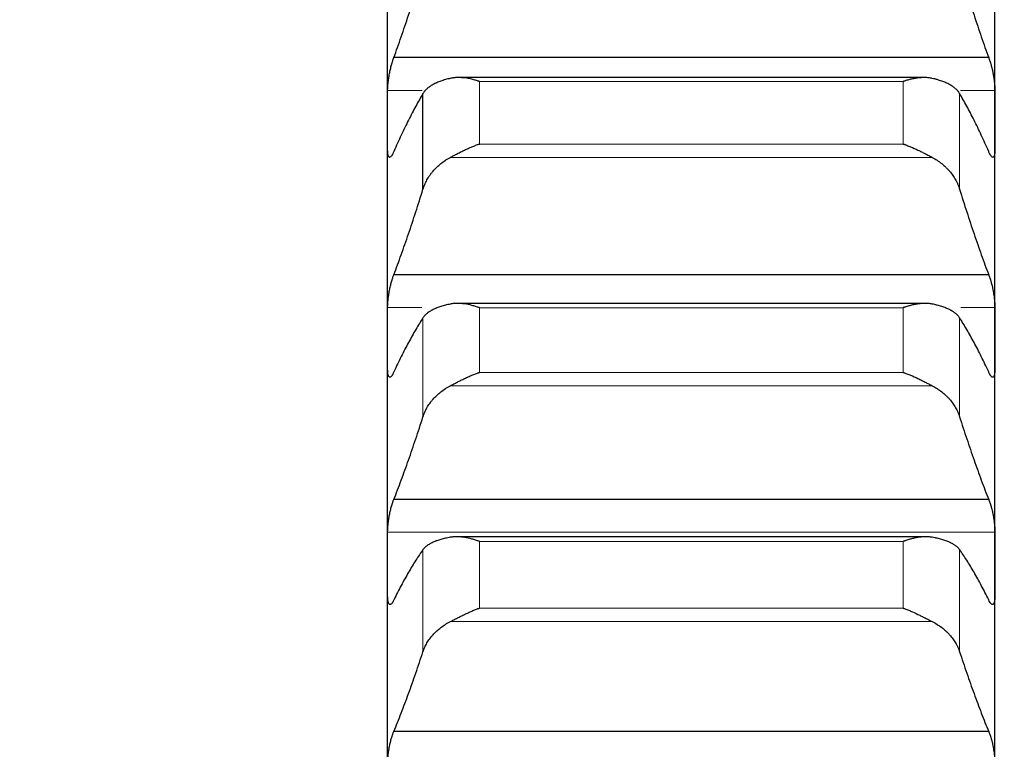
# Model space of a CAD drawing. Header units: inches. Extents: x 0 to 20790, y -12 to 14700.
# Tile 153 of 256: x 6231 to 6315, y 10339 to 10402. Entities that reach past the tile are written whole.
import ezdxf

# ---------------------------------------------------------------- set-up
doc = ezdxf.new("R2010")
doc.units = ezdxf.units.IN
doc.layers.add('1', color=7, linetype='Continuous', true_color=0xffffff)
doc.layers.add('254', color=7, linetype='Continuous', true_color=0xffffff)
doc.styles.add('latin_extended', font='simplex.shx')
doc.dimstyles.get("Standard").update_dxf_attribs({"dimtxt": 0.18, "dimasz": 0.18, "dimexe": 0.18, "dimexo": 0.0625, "dimgap": 0.09, "dimtad": 0, "dimtih": 1, "dimtoh": 1, "dimdec": 4, "dimzin": 0, "dimdsep": 46, "dimtxsty": 'Standard', "dimcen": 0.09, "dimadec": 0, "dimazin": 0, "dimtfac": 1, "dimtdec": 4, "dimtofl": 0, "dimtmove": 0, "dimatfit": 3, "dimfxl": 1, "dimtolj": 1, "dimtzin": 0, "dimarcsym": 0})

# ---------------------------------------------------------------- blocks, each defined once
blk = doc.blocks.new('_U2')
at = {"layer": '254', "color": 3, "linetype": 'Continuous', "lineweight": 13, "transparency": 16777216}
for p, q in [((7346.058, 11562.404), (7346.058, 8391.817)), ((658.558, 9851.463), (658.558, 8391.817)), ((781.058, 8426.817), (7223.558, 8426.817))]:
    blk.add_line(p, q, dxfattribs=at)
at = {"layer": '254', "color": 3, "transparency": 16777216}
for points in [[(781.058, 8447.233), (781.058, 8406.4), (658.558, 8426.817)], [(7223.558, 8406.4), (7223.558, 8447.233), (7346.058, 8426.817)]]:
    blk.add_solid(points, dxfattribs=at)
at = {"layer": 'Defpoints', "color": 0, "transparency": 16777216}
for p in [(7346.058, 11597.404), (658.558, 9886.463), (7346.058, 8426.817)]:
    blk.add_point(p, dxfattribs=at)
at = {"layer": '254', "color": 2, "lineweight": 13, "transparency": 16777216, "insert": (3786.475, 8610.567), "char_height": 122.5, "attachment_point": 1, "style": 'latin_extended'}
blk.add_mtext('\\A1;6687', dxfattribs=at)

msp = doc.modelspace()

# ---------------------------------------------------------------- linework, layer by layer
at = {"layer": '1', "color": 2, "linetype": 'Continuous', "lineweight": 25}
for p, q in [((6262.558, 10393.368), (6262.558, 10411.374)), ((6314.558, 10393.368), (6314.558, 10411.374)), ((6314.021, 10398.719), (6263.096, 10398.719)), ((6308.467, 10397.013), (6268.613, 10397.013)), ((6265.585, 10387.446), (6265.585, 10395.646)), ((6262.558, 10374.691), (6262.558, 10393.368)), ((6314.558, 10374.691), (6314.558, 10393.368)), ((6314.021, 10380.126), (6263.096, 10380.126)), ((6308.544, 10377.676), (6268.542, 10377.676)), ((6262.558, 10355.373), (6262.558, 10374.691)), ((6314.558, 10355.373), (6314.558, 10374.691)), ((6314.021, 10360.883), (6263.096, 10360.883)), ((6308.621, 10357.694), (6268.47, 10357.694)), ((6262.558, 10335.445), (6262.558, 10355.373)), ((6314.558, 10335.445), (6314.558, 10355.373)), ((6314.021, 10341.021), (6263.096, 10341.021))]:
    msp.add_line(p, q, dxfattribs=at)
at = {"layer": '1', "color": 110, "linetype": 'Continuous', "lineweight": 13}
for p, q in [((6265.513, 10395.905), (6262.561, 10395.905)), ((6306.702, 10396.677), (6270.414, 10396.677)), ((6270.414, 10391.322), (6270.414, 10396.677)), ((6306.702, 10391.322), (6306.702, 10396.677)), ((6314.556, 10395.905), (6311.603, 10395.905)), ((6311.532, 10387.446), (6311.532, 10395.646)), ((6306.702, 10391.322), (6270.414, 10391.322)), ((6309.19, 10390.177), (6267.927, 10390.177)), ((6265.494, 10377.319), (6262.561, 10377.319)), ((6306.702, 10377.309), (6270.414, 10377.309)), ((6270.414, 10371.771), (6270.414, 10377.309)), ((6306.702, 10371.771), (6306.702, 10377.309)), ((6314.556, 10377.319), (6311.623, 10377.319)), ((6265.585, 10367.959), (6265.585, 10376.441)), ((6311.532, 10367.959), (6311.532, 10376.441)), ((6306.702, 10371.771), (6270.414, 10371.771)), ((6309.19, 10370.621), (6267.927, 10370.621)), ((6314.556, 10358.087), (6262.561, 10358.087)), ((6306.702, 10357.296), (6270.414, 10357.296)), ((6270.414, 10351.582), (6270.414, 10357.296)), ((6306.702, 10351.582), (6306.702, 10357.296)), ((6265.585, 10347.842), (6265.585, 10356.592)), ((6311.532, 10347.842), (6311.532, 10356.592)), ((6306.702, 10351.582), (6270.414, 10351.582)), ((6309.19, 10350.431), (6267.927, 10350.431))]:
    msp.add_line(p, q, dxfattribs=at)
at = {"layer": '1', "color": 2, "linetype": 'Continuous', "lineweight": 25}
for points in [[(6263.096, 10398.719), (6263.307, 10399.3), (6263.727, 10400.485), (6264.352, 10402.337), (6264.971, 10404.262), (6265.381, 10405.593), (6265.585, 10406.272)], [(6311.532, 10406.272), (6311.736, 10405.593), (6312.146, 10404.262), (6312.765, 10402.337), (6313.39, 10400.485), (6313.81, 10399.3), (6314.021, 10398.719)], [(6262.558, 10393.368), (6262.558, 10394.214), (6262.559, 10395.059), (6262.561, 10395.905)], [(6314.556, 10395.905), (6314.557, 10395.059), (6314.558, 10394.214), (6314.558, 10393.368)], [(6265.585, 10395.646), (6265.381, 10395.301), (6264.971, 10394.577), (6264.352, 10393.389), (6263.727, 10392.099), (6263.307, 10391.172), (6263.096, 10390.692)], [(6314.021, 10390.692), (6313.81, 10391.172), (6313.39, 10392.099), (6312.765, 10393.389), (6312.146, 10394.577), (6311.736, 10395.301), (6311.532, 10395.646)], [(6262.561, 10390.831), (6262.559, 10391.677), (6262.558, 10392.522), (6262.558, 10393.368)], [(6314.558, 10393.368), (6314.558, 10392.522), (6314.557, 10391.677), (6314.556, 10390.831)], [(6263.096, 10380.126), (6263.307, 10380.684), (6263.727, 10381.828), (6264.352, 10383.62), (6264.971, 10385.488), (6265.381, 10386.785), (6265.585, 10387.446)], [(6311.532, 10387.446), (6311.736, 10386.785), (6312.146, 10385.488), (6312.765, 10383.62), (6313.39, 10381.828), (6313.81, 10380.684), (6314.021, 10380.126)], [(6262.558, 10374.691), (6262.558, 10375.567), (6262.559, 10376.443), (6262.561, 10377.319)], [(6314.556, 10377.319), (6314.557, 10376.443), (6314.558, 10375.567), (6314.558, 10374.691)], [(6265.585, 10376.441), (6265.381, 10376.125), (6264.971, 10375.457), (6264.352, 10374.351), (6263.727, 10373.142), (6263.307, 10372.267), (6263.096, 10371.812)], [(6314.021, 10371.812), (6313.81, 10372.267), (6313.39, 10373.142), (6312.765, 10374.351), (6312.146, 10375.457), (6311.736, 10376.125), (6311.532, 10376.441)], [(6262.561, 10372.063), (6262.559, 10372.939), (6262.558, 10373.815), (6262.558, 10374.691)], [(6314.558, 10374.691), (6314.558, 10373.815), (6314.557, 10372.939), (6314.556, 10372.063)], [(6263.096, 10360.883), (6263.307, 10361.419), (6263.727, 10362.518), (6264.352, 10364.247), (6264.971, 10366.056), (6265.381, 10367.316), (6265.585, 10367.959)], [(6311.532, 10367.959), (6311.736, 10367.316), (6312.146, 10366.056), (6312.765, 10364.247), (6313.39, 10362.518), (6313.81, 10361.419), (6314.021, 10360.883)], [(6262.558, 10355.373), (6262.558, 10356.278), (6262.559, 10357.182), (6262.561, 10358.087)], [(6314.556, 10358.087), (6314.557, 10357.182), (6314.558, 10356.278), (6314.558, 10355.373)], [(6265.585, 10356.592), (6265.381, 10356.305), (6264.971, 10355.695), (6264.352, 10354.673), (6263.727, 10353.546), (6263.307, 10352.724), (6263.096, 10352.295)], [(6314.021, 10352.295), (6313.81, 10352.724), (6313.39, 10353.546), (6312.765, 10354.673), (6312.146, 10355.695), (6311.736, 10356.305), (6311.532, 10356.592)], [(6262.561, 10352.659), (6262.559, 10353.563), (6262.558, 10354.468), (6262.558, 10355.373)], [(6314.558, 10355.373), (6314.558, 10354.468), (6314.557, 10353.563), (6314.556, 10352.659)], [(6263.096, 10341.021), (6263.307, 10341.534), (6263.727, 10342.587), (6264.352, 10344.25), (6264.971, 10345.997), (6265.381, 10347.218), (6265.585, 10347.842)], [(6311.532, 10347.842), (6311.736, 10347.218), (6312.146, 10345.997), (6312.765, 10344.25), (6313.39, 10342.587), (6313.81, 10341.534), (6314.021, 10341.021)]]:
    msp.add_open_spline(points, degree=3, dxfattribs=at)
for points, knots in [([(6262.561, 10395.905), (6262.561, 10395.954), (6262.563, 10396.057), (6262.571, 10396.221), (6262.58, 10396.337), (6262.588, 10396.427), (6262.591, 10396.457), (6262.597, 10396.519), (6262.6, 10396.549), (6262.618, 10396.704), (6262.634, 10396.831), (6262.659, 10396.993), (6262.664, 10397.026), (6262.672, 10397.075), (6262.675, 10397.091), (6262.681, 10397.124), (6262.695, 10397.206), (6262.721, 10397.352), (6262.747, 10397.481), (6262.774, 10397.609), (6262.788, 10397.673), (6262.832, 10397.862), (6262.863, 10397.984), (6262.91, 10398.157), (6262.927, 10398.214), (6262.951, 10398.297), (6262.96, 10398.325), (6262.976, 10398.379), (6262.985, 10398.405), (6263.027, 10398.535), (6263.061, 10398.631), (6263.096, 10398.719)], [0, 0, 0, 0, 0.0625, 0.125, 0.1875, 0.1875, 0.21875, 0.21875, 0.25, 0.25, 0.375, 0.375, 0.40625, 0.40625, 0.421875, 0.421875, 0.4375, 0.5, 0.5625, 0.5625, 0.625, 0.625, 0.75, 0.75, 0.8125, 0.8125, 0.84375, 0.84375, 0.875, 0.875, 1, 1, 1, 1]), ([(6314.021, 10398.719), (6314.055, 10398.631), (6314.089, 10398.535), (6314.14, 10398.381), (6314.156, 10398.328), (6314.181, 10398.245), (6314.189, 10398.217), (6314.206, 10398.159), (6314.214, 10398.13), (6314.254, 10397.984), (6314.284, 10397.863), (6314.328, 10397.676), (6314.342, 10397.613), (6314.362, 10397.516), (6314.369, 10397.483), (6314.382, 10397.418), (6314.388, 10397.386), (6314.419, 10397.224), (6314.442, 10397.094), (6314.467, 10396.932), (6314.471, 10396.9), (6314.481, 10396.835), (6314.485, 10396.803), (6314.498, 10396.707), (6314.506, 10396.644), (6314.527, 10396.458), (6314.537, 10396.339), (6314.546, 10396.197), (6314.548, 10396.169), (6314.551, 10396.113), (6314.552, 10396.086), (6314.555, 10396.006), (6314.556, 10395.954), (6314.556, 10395.905)], [0, 0, 0, 0, 0.125, 0.125, 0.1875, 0.1875, 0.21875, 0.21875, 0.25, 0.25, 0.375, 0.375, 0.4375, 0.4375, 0.46875, 0.46875, 0.5, 0.5, 0.625, 0.625, 0.65625, 0.65625, 0.6875, 0.6875, 0.75, 0.75, 0.875, 0.875, 0.90625, 0.90625, 0.9375, 0.9375, 1, 1, 1, 1]), ([(6267.927, 10396.941), (6267.781, 10396.908), (6267.641, 10396.872), (6267.372, 10396.795), (6267.114, 10396.712), (6266.878, 10396.618), (6266.738, 10396.556), (6266.71, 10396.543), (6266.655, 10396.518), (6266.628, 10396.505), (6266.547, 10396.465), (6266.496, 10396.438), (6266.346, 10396.356), (6266.253, 10396.299), (6266.082, 10396.181), (6266.003, 10396.119), (6265.895, 10396.024), (6265.86, 10395.991), (6265.811, 10395.942), (6265.796, 10395.925), (6265.765, 10395.891), (6265.75, 10395.874), (6265.677, 10395.789), (6265.627, 10395.718), (6265.585, 10395.646)], [0, 0, 0, 0, 0.125, 0.125, 0.25, 0.375, 0.375, 0.40625, 0.40625, 0.4375, 0.4375, 0.5, 0.5, 0.625, 0.625, 0.75, 0.75, 0.8125, 0.8125, 0.84375, 0.84375, 0.875, 0.875, 1, 1, 1, 1]), ([(6270.414, 10396.677), (6270.411, 10396.678), (6270.408, 10396.679), (6270.401, 10396.682), (6270.398, 10396.683), (6270.388, 10396.686), (6270.368, 10396.693), (6270.321, 10396.708), (6270.229, 10396.737), (6270.15, 10396.761), (6269.992, 10396.807), (6269.887, 10396.835), (6269.573, 10396.911), (6269.365, 10396.951), (6269.054, 10396.99), (6268.95, 10397), (6268.795, 10397.009), (6268.743, 10397.011), (6268.639, 10397.014), (6268.587, 10397.014), (6268.432, 10397.01), (6268.33, 10397.004), (6268.127, 10396.98), (6268.027, 10396.964), (6267.927, 10396.941)], [0, 0, 0, 0, 0.003906, 0.003906, 0.007813, 0.007813, 0.015625, 0.03125, 0.0625, 0.125, 0.125, 0.25, 0.25, 0.5, 0.5, 0.625, 0.625, 0.6875, 0.6875, 0.75, 0.75, 0.875, 0.875, 1, 1, 1, 1]), ([(6309.19, 10396.941), (6309.09, 10396.964), (6308.99, 10396.98), (6308.789, 10397.004), (6308.687, 10397.01), (6308.484, 10397.015), (6308.381, 10397.013), (6308.174, 10397.001), (6308.07, 10396.991), (6307.86, 10396.965), (6307.756, 10396.948), (6307.546, 10396.909), (6307.441, 10396.886), (6307.231, 10396.835), (6307.125, 10396.807), (6306.967, 10396.761), (6306.888, 10396.737), (6306.795, 10396.708), (6306.749, 10396.693), (6306.729, 10396.686), (6306.716, 10396.682), (6306.709, 10396.679), (6306.702, 10396.677)], [0, 0, 0, 0, 0.125, 0.125, 0.25, 0.25, 0.375, 0.375, 0.5, 0.5, 0.625, 0.625, 0.75, 0.75, 0.875, 0.875, 0.9375, 0.96875, 0.984375, 0.992188, 0.992188, 1, 1, 1, 1]), ([(6311.532, 10395.646), (6311.489, 10395.719), (6311.439, 10395.788), (6311.325, 10395.924), (6311.196, 10396.055), (6311.038, 10396.178), (6310.909, 10396.268), (6310.864, 10396.297), (6310.794, 10396.34), (6310.77, 10396.355), (6310.721, 10396.383), (6310.697, 10396.397), (6310.572, 10396.465), (6310.36, 10396.57), (6310.125, 10396.663), (6309.878, 10396.752), (6309.749, 10396.793), (6309.579, 10396.842), (6309.544, 10396.852), (6309.475, 10396.871), (6309.37, 10396.898), (6309.263, 10396.924), (6309.19, 10396.941)], [0, 0, 0, 0, 0.125, 0.125, 0.25, 0.375, 0.375, 0.4375, 0.4375, 0.46875, 0.46875, 0.5, 0.5, 0.625, 0.75, 0.75, 0.875, 0.875, 0.90625, 0.90625, 0.9375, 1, 1, 1, 1]), ([(6263.096, 10390.692), (6263.061, 10390.606), (6263.027, 10390.53), (6262.977, 10390.432), (6262.96, 10390.402), (6262.936, 10390.36), (6262.927, 10390.347), (6262.911, 10390.322), (6262.903, 10390.31), (6262.863, 10390.256), (6262.832, 10390.224), (6262.789, 10390.194), (6262.775, 10390.187), (6262.755, 10390.182), (6262.748, 10390.18), (6262.735, 10390.18), (6262.728, 10390.18), (6262.697, 10390.187), (6262.675, 10390.205), (6262.65, 10390.243), (6262.645, 10390.251), (6262.636, 10390.27), (6262.631, 10390.28), (6262.619, 10390.312), (6262.611, 10390.337), (6262.59, 10390.42), (6262.579, 10390.486), (6262.57, 10390.584), (6262.569, 10390.605), (6262.566, 10390.646), (6262.565, 10390.668), (6262.562, 10390.735), (6262.561, 10390.782), (6262.561, 10390.831)], [0, 0, 0, 0, 0.125, 0.125, 0.1875, 0.1875, 0.21875, 0.21875, 0.25, 0.25, 0.375, 0.375, 0.4375, 0.4375, 0.46875, 0.46875, 0.5, 0.5, 0.625, 0.625, 0.65625, 0.65625, 0.6875, 0.6875, 0.75, 0.75, 0.875, 0.875, 0.90625, 0.90625, 0.9375, 0.9375, 1, 1, 1, 1]), ([(6267.927, 10390.177), (6268.026, 10390.23), (6268.127, 10390.283), (6268.328, 10390.389), (6268.429, 10390.443), (6268.633, 10390.548), (6268.736, 10390.6), (6268.942, 10390.703), (6269.046, 10390.754), (6269.256, 10390.853), (6269.361, 10390.902), (6269.571, 10390.995), (6269.676, 10391.04), (6269.886, 10391.127), (6269.991, 10391.169), (6270.15, 10391.229), (6270.229, 10391.258), (6270.322, 10391.291), (6270.368, 10391.307), (6270.388, 10391.314), (6270.401, 10391.318), (6270.408, 10391.32), (6270.414, 10391.322)], [0, 0, 0, 0, 0.125, 0.125, 0.25, 0.25, 0.375, 0.375, 0.5, 0.5, 0.625, 0.625, 0.75, 0.75, 0.875, 0.875, 0.9375, 0.96875, 0.984375, 0.992187, 0.992187, 1, 1, 1, 1]), ([(6306.702, 10391.322), (6306.706, 10391.321), (6306.709, 10391.32), (6306.716, 10391.318), (6306.719, 10391.317), (6306.729, 10391.314), (6306.749, 10391.307), (6306.795, 10391.291), (6306.888, 10391.258), (6306.967, 10391.229), (6307.125, 10391.169), (6307.23, 10391.127), (6307.544, 10390.998), (6307.752, 10390.905), (6308.063, 10390.757), (6308.166, 10390.707), (6308.322, 10390.63), (6308.374, 10390.604), (6308.477, 10390.551), (6308.529, 10390.524), (6308.684, 10390.444), (6308.787, 10390.39), (6308.989, 10390.283), (6309.09, 10390.23), (6309.19, 10390.177)], [0, 0, 0, 0, 0.003906, 0.003906, 0.007812, 0.007812, 0.015625, 0.03125, 0.0625, 0.125, 0.125, 0.25, 0.25, 0.5, 0.5, 0.625, 0.625, 0.6875, 0.6875, 0.75, 0.75, 0.875, 0.875, 1, 1, 1, 1]), ([(6314.556, 10390.831), (6314.556, 10390.782), (6314.554, 10390.688), (6314.545, 10390.564), (6314.537, 10390.491), (6314.529, 10390.441), (6314.526, 10390.425), (6314.52, 10390.394), (6314.516, 10390.379), (6314.499, 10390.31), (6314.482, 10390.267), (6314.457, 10390.228), (6314.452, 10390.222), (6314.444, 10390.212), (6314.441, 10390.209), (6314.436, 10390.204), (6314.422, 10390.192), (6314.395, 10390.179), (6314.369, 10390.18), (6314.342, 10390.187), (6314.328, 10390.194), (6314.284, 10390.223), (6314.254, 10390.255), (6314.206, 10390.321), (6314.19, 10390.345), (6314.165, 10390.386), (6314.157, 10390.401), (6314.14, 10390.431), (6314.132, 10390.447), (6314.089, 10390.53), (6314.055, 10390.606), (6314.021, 10390.692)], [0, 0, 0, 0, 0.0625, 0.125, 0.1875, 0.1875, 0.21875, 0.21875, 0.25, 0.25, 0.375, 0.375, 0.40625, 0.40625, 0.421875, 0.421875, 0.4375, 0.5, 0.5625, 0.5625, 0.625, 0.625, 0.75, 0.75, 0.8125, 0.8125, 0.84375, 0.84375, 0.875, 0.875, 1, 1, 1, 1]), ([(6265.585, 10387.446), (6265.627, 10387.584), (6265.677, 10387.72), (6265.792, 10387.987), (6265.921, 10388.25), (6266.079, 10388.503), (6266.208, 10388.69), (6266.253, 10388.751), (6266.323, 10388.843), (6266.347, 10388.873), (6266.395, 10388.933), (6266.42, 10388.962), (6266.545, 10389.109), (6266.756, 10389.335), (6266.991, 10389.543), (6267.238, 10389.742), (6267.368, 10389.836), (6267.538, 10389.948), (6267.572, 10389.97), (6267.641, 10390.013), (6267.746, 10390.077), (6267.854, 10390.138), (6267.927, 10390.177)], [0, 0, 0, 0, 0.125, 0.125, 0.25, 0.375, 0.375, 0.4375, 0.4375, 0.46875, 0.46875, 0.5, 0.5, 0.625, 0.75, 0.75, 0.875, 0.875, 0.90625, 0.90625, 0.9375, 1, 1, 1, 1]), ([(6309.19, 10390.177), (6309.336, 10390.099), (6309.476, 10390.016), (6309.744, 10389.839), (6310.002, 10389.651), (6310.238, 10389.443), (6310.379, 10389.307), (6310.407, 10389.279), (6310.462, 10389.223), (6310.489, 10389.195), (6310.569, 10389.109), (6310.621, 10389.052), (6310.77, 10388.876), (6310.863, 10388.755), (6311.035, 10388.508), (6311.114, 10388.382), (6311.222, 10388.188), (6311.256, 10388.122), (6311.305, 10388.023), (6311.321, 10387.99), (6311.352, 10387.923), (6311.367, 10387.889), (6311.439, 10387.721), (6311.489, 10387.584), (6311.532, 10387.446)], [0, 0, 0, 0, 0.125, 0.125, 0.25, 0.375, 0.375, 0.40625, 0.40625, 0.4375, 0.4375, 0.5, 0.5, 0.625, 0.625, 0.75, 0.75, 0.8125, 0.8125, 0.84375, 0.84375, 0.875, 0.875, 1, 1, 1, 1]), ([(6262.561, 10377.319), (6262.561, 10377.37), (6262.563, 10377.475), (6262.571, 10377.644), (6262.58, 10377.762), (6262.588, 10377.854), (6262.591, 10377.885), (6262.597, 10377.947), (6262.6, 10377.978), (6262.618, 10378.135), (6262.634, 10378.263), (6262.659, 10378.426), (6262.664, 10378.459), (6262.672, 10378.508), (6262.675, 10378.525), (6262.681, 10378.558), (6262.695, 10378.64), (6262.721, 10378.786), (6262.747, 10378.914), (6262.774, 10379.041), (6262.788, 10379.104), (6262.832, 10379.292), (6262.863, 10379.411), (6262.91, 10379.582), (6262.927, 10379.637), (6262.951, 10379.718), (6262.96, 10379.745), (6262.976, 10379.797), (6262.985, 10379.823), (6263.027, 10379.949), (6263.061, 10380.042), (6263.096, 10380.126)], [0, 0, 0, 0, 0.0625, 0.125, 0.1875, 0.1875, 0.21875, 0.21875, 0.25, 0.25, 0.375, 0.375, 0.40625, 0.40625, 0.421875, 0.421875, 0.4375, 0.5, 0.5625, 0.5625, 0.625, 0.625, 0.75, 0.75, 0.8125, 0.8125, 0.84375, 0.84375, 0.875, 0.875, 1, 1, 1, 1]), ([(6314.021, 10380.126), (6314.055, 10380.042), (6314.089, 10379.949), (6314.14, 10379.8), (6314.156, 10379.748), (6314.181, 10379.667), (6314.189, 10379.639), (6314.206, 10379.583), (6314.214, 10379.555), (6314.254, 10379.412), (6314.284, 10379.293), (6314.328, 10379.107), (6314.342, 10379.045), (6314.362, 10378.948), (6314.369, 10378.916), (6314.382, 10378.851), (6314.388, 10378.819), (6314.419, 10378.657), (6314.442, 10378.528), (6314.467, 10378.365), (6314.471, 10378.332), (6314.481, 10378.267), (6314.485, 10378.235), (6314.498, 10378.138), (6314.506, 10378.074), (6314.527, 10377.886), (6314.537, 10377.765), (6314.546, 10377.619), (6314.548, 10377.59), (6314.551, 10377.533), (6314.552, 10377.505), (6314.555, 10377.423), (6314.556, 10377.37), (6314.556, 10377.319)], [0, 0, 0, 0, 0.125, 0.125, 0.1875, 0.1875, 0.21875, 0.21875, 0.25, 0.25, 0.375, 0.375, 0.4375, 0.4375, 0.46875, 0.46875, 0.5, 0.5, 0.625, 0.625, 0.65625, 0.65625, 0.6875, 0.6875, 0.75, 0.75, 0.875, 0.875, 0.90625, 0.90625, 0.9375, 0.9375, 1, 1, 1, 1]), ([(6267.927, 10377.617), (6267.781, 10377.588), (6267.641, 10377.555), (6267.372, 10377.486), (6267.114, 10377.411), (6266.878, 10377.326), (6266.738, 10377.27), (6266.71, 10377.259), (6266.655, 10377.235), (6266.628, 10377.224), (6266.547, 10377.188), (6266.496, 10377.163), (6266.346, 10377.089), (6266.253, 10377.037), (6266.082, 10376.929), (6266.003, 10376.873), (6265.895, 10376.786), (6265.86, 10376.756), (6265.811, 10376.711), (6265.796, 10376.696), (6265.765, 10376.665), (6265.75, 10376.649), (6265.677, 10376.571), (6265.627, 10376.507), (6265.585, 10376.441)], [0, 0, 0, 0, 0.125, 0.125, 0.25, 0.375, 0.375, 0.40625, 0.40625, 0.4375, 0.4375, 0.5, 0.5, 0.625, 0.625, 0.75, 0.75, 0.8125, 0.8125, 0.84375, 0.84375, 0.875, 0.875, 1, 1, 1, 1]), ([(6270.414, 10377.309), (6270.411, 10377.31), (6270.408, 10377.311), (6270.401, 10377.314), (6270.398, 10377.315), (6270.388, 10377.318), (6270.368, 10377.325), (6270.321, 10377.341), (6270.229, 10377.371), (6270.15, 10377.396), (6269.992, 10377.444), (6269.887, 10377.474), (6269.573, 10377.554), (6269.365, 10377.598), (6269.054, 10377.643), (6268.95, 10377.655), (6268.795, 10377.667), (6268.743, 10377.67), (6268.639, 10377.675), (6268.587, 10377.676), (6268.432, 10377.676), (6268.33, 10377.671), (6268.127, 10377.652), (6268.027, 10377.638), (6267.927, 10377.617)], [0, 0, 0, 0, 0.003906, 0.003906, 0.007813, 0.007813, 0.015625, 0.03125, 0.0625, 0.125, 0.125, 0.25, 0.25, 0.5, 0.5, 0.625, 0.625, 0.6875, 0.6875, 0.75, 0.75, 0.875, 0.875, 1, 1, 1, 1]), ([(6309.19, 10377.617), (6309.09, 10377.638), (6308.99, 10377.652), (6308.789, 10377.671), (6308.687, 10377.675), (6308.484, 10377.676), (6308.381, 10377.672), (6308.174, 10377.656), (6308.07, 10377.644), (6307.86, 10377.614), (6307.756, 10377.595), (6307.546, 10377.552), (6307.441, 10377.528), (6307.231, 10377.474), (6307.125, 10377.444), (6306.967, 10377.396), (6306.888, 10377.371), (6306.795, 10377.341), (6306.749, 10377.325), (6306.729, 10377.318), (6306.716, 10377.314), (6306.709, 10377.311), (6306.702, 10377.309)], [0, 0, 0, 0, 0.125, 0.125, 0.25, 0.25, 0.375, 0.375, 0.5, 0.5, 0.625, 0.625, 0.75, 0.75, 0.875, 0.875, 0.9375, 0.96875, 0.984375, 0.992187, 0.992187, 1, 1, 1, 1]), ([(6311.532, 10376.441), (6311.489, 10376.507), (6311.439, 10376.571), (6311.325, 10376.695), (6311.196, 10376.815), (6311.038, 10376.927), (6310.909, 10377.008), (6310.864, 10377.035), (6310.794, 10377.074), (6310.77, 10377.087), (6310.721, 10377.113), (6310.697, 10377.126), (6310.572, 10377.188), (6310.36, 10377.282), (6310.125, 10377.367), (6309.878, 10377.447), (6309.749, 10377.485), (6309.579, 10377.529), (6309.544, 10377.537), (6309.475, 10377.554), (6309.37, 10377.579), (6309.263, 10377.603), (6309.19, 10377.617)], [0, 0, 0, 0, 0.125, 0.125, 0.25, 0.375, 0.375, 0.4375, 0.4375, 0.46875, 0.46875, 0.5, 0.5, 0.625, 0.75, 0.75, 0.875, 0.875, 0.90625, 0.90625, 0.9375, 1, 1, 1, 1]), ([(6263.096, 10371.812), (6263.061, 10371.729), (6263.027, 10371.658), (6262.977, 10371.566), (6262.96, 10371.538), (6262.936, 10371.5), (6262.927, 10371.489), (6262.911, 10371.466), (6262.903, 10371.455), (6262.863, 10371.407), (6262.832, 10371.38), (6262.789, 10371.358), (6262.775, 10371.354), (6262.755, 10371.352), (6262.748, 10371.352), (6262.735, 10371.354), (6262.728, 10371.356), (6262.697, 10371.369), (6262.675, 10371.392), (6262.65, 10371.436), (6262.645, 10371.446), (6262.636, 10371.467), (6262.631, 10371.478), (6262.619, 10371.515), (6262.611, 10371.542), (6262.59, 10371.631), (6262.579, 10371.702), (6262.57, 10371.806), (6262.569, 10371.827), (6262.566, 10371.871), (6262.565, 10371.894), (6262.562, 10371.963), (6262.561, 10372.012), (6262.561, 10372.063)], [0, 0, 0, 0, 0.125, 0.125, 0.1875, 0.1875, 0.21875, 0.21875, 0.25, 0.25, 0.375, 0.375, 0.4375, 0.4375, 0.46875, 0.46875, 0.5, 0.5, 0.625, 0.625, 0.65625, 0.65625, 0.6875, 0.6875, 0.75, 0.75, 0.875, 0.875, 0.90625, 0.90625, 0.9375, 0.9375, 1, 1, 1, 1]), ([(6267.927, 10370.621), (6268.026, 10370.673), (6268.127, 10370.725), (6268.328, 10370.83), (6268.429, 10370.882), (6268.633, 10370.987), (6268.736, 10371.039), (6268.942, 10371.142), (6269.046, 10371.193), (6269.256, 10371.293), (6269.361, 10371.341), (6269.571, 10371.436), (6269.676, 10371.482), (6269.886, 10371.57), (6269.991, 10371.613), (6270.15, 10371.674), (6270.229, 10371.704), (6270.322, 10371.738), (6270.368, 10371.754), (6270.388, 10371.761), (6270.401, 10371.766), (6270.408, 10371.768), (6270.414, 10371.771)], [0, 0, 0, 0, 0.125, 0.125, 0.25, 0.25, 0.375, 0.375, 0.5, 0.5, 0.625, 0.625, 0.75, 0.75, 0.875, 0.875, 0.9375, 0.96875, 0.984375, 0.992187, 0.992187, 1, 1, 1, 1]), ([(6306.702, 10371.771), (6306.706, 10371.769), (6306.709, 10371.768), (6306.716, 10371.766), (6306.719, 10371.765), (6306.729, 10371.761), (6306.749, 10371.754), (6306.795, 10371.738), (6306.888, 10371.704), (6306.967, 10371.674), (6307.125, 10371.613), (6307.23, 10371.57), (6307.544, 10371.438), (6307.752, 10371.344), (6308.063, 10371.196), (6308.166, 10371.146), (6308.322, 10371.068), (6308.374, 10371.042), (6308.477, 10370.99), (6308.529, 10370.964), (6308.684, 10370.884), (6308.787, 10370.831), (6308.989, 10370.725), (6309.09, 10370.673), (6309.19, 10370.621)], [0, 0, 0, 0, 0.003906, 0.003906, 0.007812, 0.007812, 0.015625, 0.03125, 0.0625, 0.125, 0.125, 0.25, 0.25, 0.5, 0.5, 0.625, 0.625, 0.6875, 0.6875, 0.75, 0.75, 0.875, 0.875, 1, 1, 1, 1]), ([(6314.556, 10372.063), (6314.556, 10372.012), (6314.554, 10371.915), (6314.545, 10371.785), (6314.537, 10371.708), (6314.529, 10371.654), (6314.526, 10371.636), (6314.52, 10371.603), (6314.516, 10371.587), (6314.499, 10371.512), (6314.482, 10371.464), (6314.457, 10371.42), (6314.452, 10371.411), (6314.444, 10371.4), (6314.441, 10371.397), (6314.436, 10371.39), (6314.422, 10371.374), (6314.395, 10371.356), (6314.369, 10371.351), (6314.342, 10371.353), (6314.328, 10371.358), (6314.284, 10371.38), (6314.254, 10371.407), (6314.206, 10371.464), (6314.19, 10371.487), (6314.165, 10371.524), (6314.157, 10371.538), (6314.14, 10371.566), (6314.132, 10371.581), (6314.089, 10371.658), (6314.055, 10371.729), (6314.021, 10371.812)], [0, 0, 0, 0, 0.0625, 0.125, 0.1875, 0.1875, 0.21875, 0.21875, 0.25, 0.25, 0.375, 0.375, 0.40625, 0.40625, 0.421875, 0.421875, 0.4375, 0.5, 0.5625, 0.5625, 0.625, 0.625, 0.75, 0.75, 0.8125, 0.8125, 0.84375, 0.84375, 0.875, 0.875, 1, 1, 1, 1]), ([(6265.585, 10367.959), (6265.627, 10368.094), (6265.677, 10368.226), (6265.792, 10368.486), (6265.921, 10368.742), (6266.079, 10368.989), (6266.208, 10369.17), (6266.253, 10369.23), (6266.323, 10369.319), (6266.347, 10369.349), (6266.395, 10369.407), (6266.42, 10369.436), (6266.545, 10369.579), (6266.756, 10369.8), (6266.991, 10370.003), (6267.238, 10370.196), (6267.368, 10370.289), (6267.538, 10370.398), (6267.572, 10370.419), (6267.641, 10370.462), (6267.746, 10370.524), (6267.854, 10370.583), (6267.927, 10370.621)], [0, 0, 0, 0, 0.125, 0.125, 0.25, 0.375, 0.375, 0.4375, 0.4375, 0.46875, 0.46875, 0.5, 0.5, 0.625, 0.75, 0.75, 0.875, 0.875, 0.90625, 0.90625, 0.9375, 1, 1, 1, 1]), ([(6309.19, 10370.621), (6309.336, 10370.545), (6309.476, 10370.464), (6309.744, 10370.291), (6310.002, 10370.108), (6310.238, 10369.905), (6310.379, 10369.772), (6310.407, 10369.745), (6310.462, 10369.691), (6310.489, 10369.663), (6310.569, 10369.579), (6310.621, 10369.523), (6310.77, 10369.351), (6310.863, 10369.234), (6311.035, 10368.993), (6311.114, 10368.87), (6311.222, 10368.681), (6311.256, 10368.618), (6311.305, 10368.521), (6311.321, 10368.489), (6311.352, 10368.423), (6311.367, 10368.391), (6311.439, 10368.226), (6311.489, 10368.094), (6311.532, 10367.959)], [0, 0, 0, 0, 0.125, 0.125, 0.25, 0.375, 0.375, 0.40625, 0.40625, 0.4375, 0.4375, 0.5, 0.5, 0.625, 0.625, 0.75, 0.75, 0.8125, 0.8125, 0.84375, 0.84375, 0.875, 0.875, 1, 1, 1, 1]), ([(6262.561, 10358.087), (6262.561, 10358.14), (6262.563, 10358.249), (6262.571, 10358.421), (6262.58, 10358.542), (6262.588, 10358.635), (6262.591, 10358.666), (6262.597, 10358.729), (6262.6, 10358.761), (6262.618, 10358.92), (6262.634, 10359.049), (6262.659, 10359.212), (6262.664, 10359.245), (6262.672, 10359.295), (6262.675, 10359.311), (6262.681, 10359.344), (6262.695, 10359.426), (6262.721, 10359.572), (6262.747, 10359.699), (6262.774, 10359.825), (6262.788, 10359.888), (6262.832, 10360.073), (6262.863, 10360.19), (6262.91, 10360.357), (6262.927, 10360.411), (6262.951, 10360.49), (6262.96, 10360.516), (6262.976, 10360.567), (6262.985, 10360.592), (6263.027, 10360.714), (6263.061, 10360.803), (6263.096, 10360.883)], [0, 0, 0, 0, 0.0625, 0.125, 0.1875, 0.1875, 0.21875, 0.21875, 0.25, 0.25, 0.375, 0.375, 0.40625, 0.40625, 0.421875, 0.421875, 0.4375, 0.5, 0.5625, 0.5625, 0.625, 0.625, 0.75, 0.75, 0.8125, 0.8125, 0.84375, 0.84375, 0.875, 0.875, 1, 1, 1, 1]), ([(6314.021, 10360.883), (6314.055, 10360.803), (6314.089, 10360.714), (6314.14, 10360.569), (6314.156, 10360.519), (6314.181, 10360.44), (6314.189, 10360.413), (6314.206, 10360.359), (6314.214, 10360.331), (6314.254, 10360.191), (6314.284, 10360.074), (6314.328, 10359.891), (6314.342, 10359.829), (6314.362, 10359.733), (6314.369, 10359.701), (6314.382, 10359.637), (6314.388, 10359.605), (6314.419, 10359.444), (6314.442, 10359.314), (6314.467, 10359.151), (6314.471, 10359.118), (6314.481, 10359.053), (6314.485, 10359.02), (6314.498, 10358.922), (6314.506, 10358.858), (6314.527, 10358.668), (6314.537, 10358.545), (6314.546, 10358.396), (6314.548, 10358.366), (6314.551, 10358.308), (6314.552, 10358.279), (6314.555, 10358.195), (6314.556, 10358.14), (6314.556, 10358.087)], [0, 0, 0, 0, 0.125, 0.125, 0.1875, 0.1875, 0.21875, 0.21875, 0.25, 0.25, 0.375, 0.375, 0.4375, 0.4375, 0.46875, 0.46875, 0.5, 0.5, 0.625, 0.625, 0.65625, 0.65625, 0.6875, 0.6875, 0.75, 0.75, 0.875, 0.875, 0.90625, 0.90625, 0.9375, 0.9375, 1, 1, 1, 1]), ([(6267.927, 10357.648), (6267.781, 10357.622), (6267.641, 10357.593), (6267.372, 10357.531), (6267.114, 10357.465), (6266.878, 10357.389), (6266.738, 10357.339), (6266.71, 10357.329), (6266.655, 10357.308), (6266.628, 10357.297), (6266.547, 10357.265), (6266.496, 10357.243), (6266.346, 10357.176), (6266.253, 10357.13), (6266.082, 10357.033), (6266.003, 10356.983), (6265.895, 10356.904), (6265.86, 10356.877), (6265.811, 10356.836), (6265.796, 10356.822), (6265.765, 10356.795), (6265.75, 10356.781), (6265.677, 10356.71), (6265.627, 10356.652), (6265.585, 10356.592)], [0, 0, 0, 0, 0.125, 0.125, 0.25, 0.375, 0.375, 0.40625, 0.40625, 0.4375, 0.4375, 0.5, 0.5, 0.625, 0.625, 0.75, 0.75, 0.8125, 0.8125, 0.84375, 0.84375, 0.875, 0.875, 1, 1, 1, 1]), ([(6270.414, 10357.296), (6270.411, 10357.297), (6270.408, 10357.298), (6270.401, 10357.3), (6270.398, 10357.302), (6270.388, 10357.305), (6270.368, 10357.312), (6270.321, 10357.328), (6270.229, 10357.36), (6270.15, 10357.386), (6269.992, 10357.436), (6269.887, 10357.467), (6269.573, 10357.552), (6269.365, 10357.599), (6269.054, 10357.65), (6268.95, 10357.664), (6268.795, 10357.679), (6268.743, 10357.683), (6268.639, 10357.69), (6268.587, 10357.692), (6268.432, 10357.695), (6268.33, 10357.693), (6268.127, 10357.679), (6268.027, 10357.667), (6267.927, 10357.648)], [0, 0, 0, 0, 0.003906, 0.003906, 0.007813, 0.007813, 0.015625, 0.03125, 0.0625, 0.125, 0.125, 0.25, 0.25, 0.5, 0.5, 0.625, 0.625, 0.6875, 0.6875, 0.75, 0.75, 0.875, 0.875, 1, 1, 1, 1]), ([(6309.19, 10357.648), (6309.09, 10357.666), (6308.99, 10357.679), (6308.789, 10357.693), (6308.687, 10357.695), (6308.484, 10357.691), (6308.381, 10357.685), (6308.174, 10357.665), (6308.07, 10357.651), (6307.86, 10357.617), (6307.756, 10357.597), (6307.546, 10357.55), (6307.441, 10357.524), (6307.231, 10357.467), (6307.125, 10357.436), (6306.967, 10357.386), (6306.888, 10357.36), (6306.795, 10357.328), (6306.749, 10357.312), (6306.729, 10357.305), (6306.716, 10357.3), (6306.709, 10357.298), (6306.702, 10357.296)], [0, 0, 0, 0, 0.125, 0.125, 0.25, 0.25, 0.375, 0.375, 0.5, 0.5, 0.625, 0.625, 0.75, 0.75, 0.875, 0.875, 0.9375, 0.96875, 0.984375, 0.992187, 0.992187, 1, 1, 1, 1]), ([(6311.532, 10356.592), (6311.489, 10356.652), (6311.439, 10356.71), (6311.325, 10356.822), (6311.196, 10356.93), (6311.038, 10357.031), (6310.909, 10357.104), (6310.864, 10357.128), (6310.794, 10357.164), (6310.77, 10357.175), (6310.721, 10357.198), (6310.697, 10357.209), (6310.572, 10357.265), (6310.36, 10357.35), (6310.125, 10357.426), (6309.878, 10357.497), (6309.749, 10357.53), (6309.579, 10357.569), (6309.544, 10357.577), (6309.475, 10357.592), (6309.37, 10357.614), (6309.263, 10357.635), (6309.19, 10357.648)], [0, 0, 0, 0, 0.125, 0.125, 0.25, 0.375, 0.375, 0.4375, 0.4375, 0.46875, 0.46875, 0.5, 0.5, 0.625, 0.75, 0.75, 0.875, 0.875, 0.90625, 0.90625, 0.9375, 1, 1, 1, 1]), ([(6263.096, 10352.295), (6263.061, 10352.217), (6263.027, 10352.15), (6262.977, 10352.065), (6262.96, 10352.039), (6262.936, 10352.005), (6262.927, 10351.994), (6262.911, 10351.974), (6262.903, 10351.965), (6262.863, 10351.922), (6262.832, 10351.901), (6262.789, 10351.886), (6262.775, 10351.884), (6262.755, 10351.887), (6262.748, 10351.888), (6262.735, 10351.893), (6262.728, 10351.896), (6262.697, 10351.915), (6262.675, 10351.943), (6262.65, 10351.994), (6262.645, 10352.005), (6262.636, 10352.029), (6262.631, 10352.041), (6262.619, 10352.081), (6262.611, 10352.111), (6262.59, 10352.207), (6262.579, 10352.282), (6262.57, 10352.391), (6262.569, 10352.413), (6262.566, 10352.459), (6262.565, 10352.483), (6262.562, 10352.555), (6262.561, 10352.606), (6262.561, 10352.659)], [0, 0, 0, 0, 0.125, 0.125, 0.1875, 0.1875, 0.21875, 0.21875, 0.25, 0.25, 0.375, 0.375, 0.4375, 0.4375, 0.46875, 0.46875, 0.5, 0.5, 0.625, 0.625, 0.65625, 0.65625, 0.6875, 0.6875, 0.75, 0.75, 0.875, 0.875, 0.90625, 0.90625, 0.9375, 0.9375, 1, 1, 1, 1]), ([(6314.556, 10352.659), (6314.556, 10352.606), (6314.554, 10352.505), (6314.545, 10352.369), (6314.537, 10352.288), (6314.529, 10352.231), (6314.526, 10352.212), (6314.52, 10352.177), (6314.516, 10352.16), (6314.499, 10352.079), (6314.482, 10352.026), (6314.457, 10351.975), (6314.452, 10351.966), (6314.444, 10351.952), (6314.441, 10351.948), (6314.436, 10351.94), (6314.422, 10351.922), (6314.395, 10351.897), (6314.369, 10351.888), (6314.342, 10351.884), (6314.328, 10351.886), (6314.284, 10351.9), (6314.254, 10351.922), (6314.206, 10351.973), (6314.19, 10351.992), (6314.165, 10352.027), (6314.157, 10352.039), (6314.14, 10352.065), (6314.132, 10352.078), (6314.089, 10352.149), (6314.055, 10352.217), (6314.021, 10352.295)], [0, 0, 0, 0, 0.0625, 0.125, 0.1875, 0.1875, 0.21875, 0.21875, 0.25, 0.25, 0.375, 0.375, 0.40625, 0.40625, 0.421875, 0.421875, 0.4375, 0.5, 0.5625, 0.5625, 0.625, 0.625, 0.75, 0.75, 0.8125, 0.8125, 0.84375, 0.84375, 0.875, 0.875, 1, 1, 1, 1]), ([(6267.927, 10350.431), (6268.026, 10350.481), (6268.127, 10350.533), (6268.328, 10350.636), (6268.429, 10350.688), (6268.633, 10350.791), (6268.736, 10350.843), (6268.942, 10350.945), (6269.046, 10350.996), (6269.256, 10351.096), (6269.361, 10351.145), (6269.571, 10351.241), (6269.676, 10351.287), (6269.886, 10351.377), (6269.991, 10351.421), (6270.15, 10351.483), (6270.229, 10351.514), (6270.322, 10351.549), (6270.368, 10351.566), (6270.388, 10351.573), (6270.401, 10351.578), (6270.408, 10351.58), (6270.414, 10351.582)], [0, 0, 0, 0, 0.125, 0.125, 0.25, 0.25, 0.375, 0.375, 0.5, 0.5, 0.625, 0.625, 0.75, 0.75, 0.875, 0.875, 0.9375, 0.96875, 0.984375, 0.992188, 0.992188, 1, 1, 1, 1]), ([(6306.702, 10351.582), (6306.706, 10351.581), (6306.709, 10351.58), (6306.716, 10351.578), (6306.719, 10351.576), (6306.729, 10351.573), (6306.749, 10351.566), (6306.795, 10351.549), (6306.888, 10351.514), (6306.967, 10351.483), (6307.125, 10351.421), (6307.23, 10351.377), (6307.544, 10351.243), (6307.752, 10351.148), (6308.063, 10351), (6308.166, 10350.949), (6308.322, 10350.872), (6308.374, 10350.846), (6308.477, 10350.794), (6308.529, 10350.768), (6308.684, 10350.689), (6308.787, 10350.637), (6308.989, 10350.533), (6309.09, 10350.481), (6309.19, 10350.431)], [0, 0, 0, 0, 0.003906, 0.003906, 0.007813, 0.007813, 0.015625, 0.03125, 0.0625, 0.125, 0.125, 0.25, 0.25, 0.5, 0.5, 0.625, 0.625, 0.6875, 0.6875, 0.75, 0.75, 0.875, 0.875, 1, 1, 1, 1]), ([(6265.585, 10347.842), (6265.627, 10347.973), (6265.677, 10348.101), (6265.792, 10348.354), (6265.921, 10348.602), (6266.079, 10348.842), (6266.208, 10349.019), (6266.253, 10349.077), (6266.323, 10349.164), (6266.347, 10349.192), (6266.395, 10349.249), (6266.42, 10349.277), (6266.545, 10349.417), (6266.756, 10349.631), (6266.991, 10349.828), (6267.238, 10350.017), (6267.368, 10350.107), (6267.538, 10350.213), (6267.572, 10350.234), (6267.641, 10350.276), (6267.746, 10350.336), (6267.854, 10350.394), (6267.927, 10350.431)], [0, 0, 0, 0, 0.125, 0.125, 0.25, 0.375, 0.375, 0.4375, 0.4375, 0.46875, 0.46875, 0.5, 0.5, 0.625, 0.75, 0.75, 0.875, 0.875, 0.90625, 0.90625, 0.9375, 1, 1, 1, 1]), ([(6309.19, 10350.431), (6309.336, 10350.357), (6309.476, 10350.278), (6309.744, 10350.11), (6310.002, 10349.931), (6310.238, 10349.734), (6310.379, 10349.604), (6310.407, 10349.578), (6310.462, 10349.525), (6310.489, 10349.498), (6310.569, 10349.417), (6310.621, 10349.362), (6310.77, 10349.195), (6310.863, 10349.081), (6311.035, 10348.847), (6311.114, 10348.727), (6311.222, 10348.543), (6311.256, 10348.481), (6311.305, 10348.388), (6311.321, 10348.356), (6311.352, 10348.293), (6311.367, 10348.261), (6311.439, 10348.102), (6311.489, 10347.972), (6311.532, 10347.842)], [0, 0, 0, 0, 0.125, 0.125, 0.25, 0.375, 0.375, 0.40625, 0.40625, 0.4375, 0.4375, 0.5, 0.5, 0.625, 0.625, 0.75, 0.75, 0.8125, 0.8125, 0.84375, 0.84375, 0.875, 0.875, 1, 1, 1, 1]), ([(6262.561, 10338.241), (6262.561, 10338.296), (6262.563, 10338.407), (6262.571, 10338.583), (6262.58, 10338.706), (6262.588, 10338.801), (6262.591, 10338.832), (6262.597, 10338.896), (6262.6, 10338.928), (6262.618, 10339.089), (6262.634, 10339.219), (6262.659, 10339.382), (6262.664, 10339.415), (6262.672, 10339.465), (6262.675, 10339.481), (6262.681, 10339.514), (6262.695, 10339.596), (6262.721, 10339.741), (6262.747, 10339.867), (6262.774, 10339.992), (6262.788, 10340.054), (6262.832, 10340.237), (6262.863, 10340.352), (6262.91, 10340.515), (6262.927, 10340.567), (6262.951, 10340.644), (6262.96, 10340.669), (6262.976, 10340.718), (6262.985, 10340.743), (6263.027, 10340.86), (6263.061, 10340.945), (6263.096, 10341.021)], [0, 0, 0, 0, 0.0625, 0.125, 0.1875, 0.1875, 0.21875, 0.21875, 0.25, 0.25, 0.375, 0.375, 0.40625, 0.40625, 0.421875, 0.421875, 0.4375, 0.5, 0.5625, 0.5625, 0.625, 0.625, 0.75, 0.75, 0.8125, 0.8125, 0.84375, 0.84375, 0.875, 0.875, 1, 1, 1, 1]), ([(6314.021, 10341.021), (6314.055, 10340.945), (6314.089, 10340.86), (6314.14, 10340.721), (6314.156, 10340.672), (6314.181, 10340.595), (6314.189, 10340.569), (6314.206, 10340.516), (6314.214, 10340.489), (6314.254, 10340.352), (6314.284, 10340.237), (6314.328, 10340.057), (6314.342, 10339.996), (6314.362, 10339.901), (6314.369, 10339.869), (6314.382, 10339.806), (6314.388, 10339.774), (6314.419, 10339.614), (6314.442, 10339.484), (6314.467, 10339.321), (6314.471, 10339.288), (6314.481, 10339.222), (6314.485, 10339.189), (6314.498, 10339.091), (6314.506, 10339.026), (6314.527, 10338.834), (6314.537, 10338.709), (6314.546, 10338.558), (6314.548, 10338.527), (6314.551, 10338.468), (6314.552, 10338.439), (6314.555, 10338.352), (6314.556, 10338.296), (6314.556, 10338.241)], [0, 0, 0, 0, 0.125, 0.125, 0.1875, 0.1875, 0.21875, 0.21875, 0.25, 0.25, 0.375, 0.375, 0.4375, 0.4375, 0.46875, 0.46875, 0.5, 0.5, 0.625, 0.625, 0.65625, 0.65625, 0.6875, 0.6875, 0.75, 0.75, 0.875, 0.875, 0.90625, 0.90625, 0.9375, 0.9375, 1, 1, 1, 1])]:
    msp.add_open_spline(points, degree=3, knots=knots, dxfattribs=at)

# ---------------------------------------------------------------- dimensions: what is measured, and where the dimension line sits
at = {"layer": '254', "color": 2, "linetype": 'Continuous', "lineweight": 13}
dim = msp.add_linear_dim(base=(7346.05829, 8426.8167), p1=(658.5583, 9886.46316), p2=(7346.05829, 11597.40368), dimstyle='Standard', override={"dimscale": 35, "dimtxt": 3.5, "dimasz": 3.5, "dimexe": 1, "dimexo": 1, "dimgap": 1.75, "dimtad": 1, "dimtih": 1, "dimtoh": 0, "dimdec": 0, "dimlfac": 1, "dimzin": 8, "dimdsep": 46, "dimlunit": 2, "dimtxsty": 'latin_extended', "dimsah": 1, "dimse1": 0, "dimse2": 0, "dimsd1": 0, "dimsd2": 0, "dimclrd": 3, "dimclre": 3, "dimclrt": 2, "dimtol": 0, "dimtm": -0.1, "dimtfac": 0.714286, "dimtdec": 3, "dimtofl": 1, "dimtmove": 0, "dimtzin": 8, "dimlwd": 13, "dimlwe": 13}, dxfattribs=at)
dim.commit()
dim.dimension.update_dxf_attribs({"geometry": '_U2', "text_midpoint": (4002.3083, 8426.8167), "dimtype": 160})

doc.saveas('drawing.dxf')
